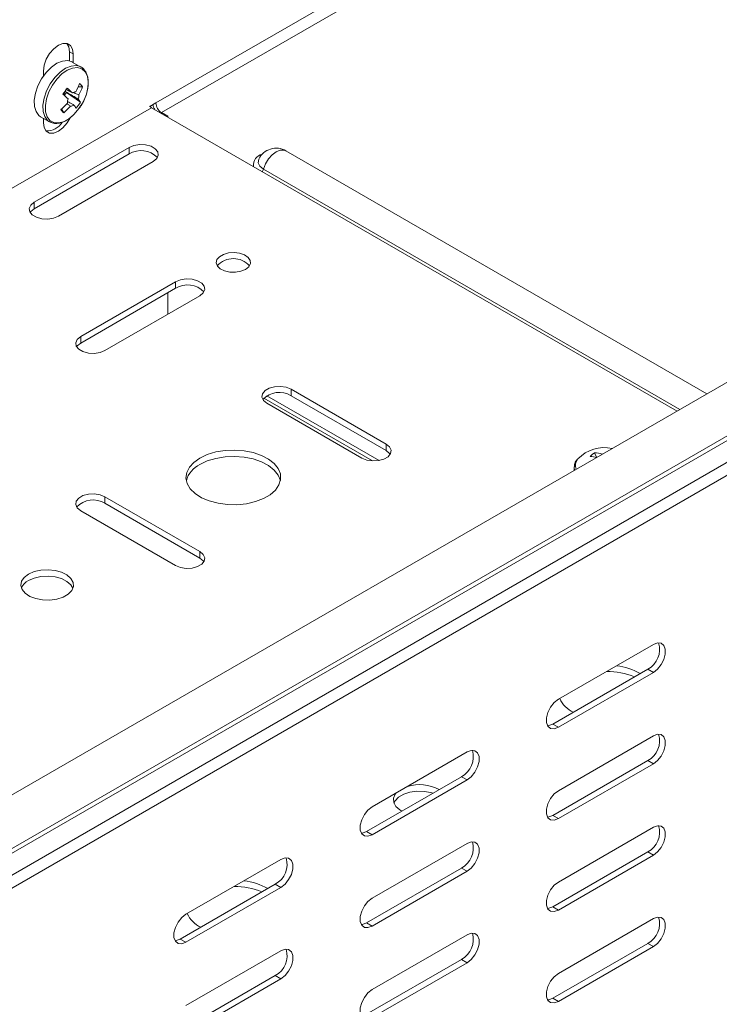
# Model space of a CAD drawing. Header units: millimetres. Extents: x -1726 to 4130, y -1450 to -192.
# Tile 10 of 20: x 2212 to 2345, y -1149 to -962. Entities that reach past the tile are written whole.
import ezdxf

# ---------------------------------------------------------------- set-up
doc = ezdxf.new("R2010")
doc.units = ezdxf.units.MM

msp = doc.modelspace()

# ---------------------------------------------------------------- linework, layer by layer
at = {"color": 7, "linetype": 'Continuous', "lineweight": 0}
for p, q in [((2352.4, -911.7), (2237.96, -977.76)), ((2352.31, -914.2), (2239.02, -979.6)), ((2222.25, -968.46), (2221.55, -968.05)), ((2237.1, -978.67), (1989.62, -1121.54)), ((2239.02, -979.77), (2239.02, -979.6)), ((2445.13, -984.85), (2197.65, -1127.72)), ((2446.03, -983.43), (2198.55, -1126.3)), ((2232.86, -987.44), (2232.86, -986.22)), ((2446.2, -988.39), (2198.71, -1131.26)), ((2447.11, -990.33), (2199.63, -1133.2)), ((2258.36, -990.36), (2337.38, -1035.98)), ((2214.83, -997.85), (2214.83, -996.63)), ((2241.7, -1012.95), (2241.7, -1011.73)), ((2223.67, -1023.36), (2223.67, -1022.14)), ((2263.62, -1033.37), (2263.62, -1032.14)), ((2281.65, -1043.77), (2281.65, -1042.55)), ((2317.37, -1046.98), (2317.44, -1047.49)), ((2228.26, -1053.78), (2228.26, -1052.55)), ((2246.3, -1064.18), (2246.3, -1062.96)), ((2332.39, -1085.91), (2331.33, -1085.3)), ((2314.35, -1096.32), (2313.29, -1095.71)), ((2332.39, -1103.26), (2331.33, -1102.65)), ((2297.03, -1106.32), (2295.97, -1105.71)), ((2314.35, -1113.67), (2313.29, -1113.06)), ((2279, -1116.73), (2277.94, -1116.12)), ((2332.39, -1120.61), (2331.33, -1120)), ((2297.03, -1123.67), (2295.97, -1123.06)), ((2261.68, -1126.73), (2260.61, -1126.12)), ((2314.35, -1131.02), (2313.29, -1130.41)), ((2279, -1134.08), (2277.94, -1133.47)), ((2243.64, -1137.14), (2242.58, -1136.53)), ((2332.39, -1137.96), (2331.33, -1137.35)), ((2297.03, -1141.02), (2295.97, -1140.41)), ((2261.68, -1144.08), (2260.61, -1143.47)), ((2314.35, -1148.37), (2313.29, -1147.76))]:
    msp.add_line(p, q, dxfattribs=at)
at = {"color": 7, "linetype": 'Continuous', "lineweight": 15}
for p, q in [((2221.55, -969.79), (2221.55, -968.05)), ((2223.72, -970.95), (2222.07, -970)), ((2222.25, -970.1), (2222.25, -968.46)), ((2216.6, -971.72), (2216.6, -972.64)), ((2220.57, -976.32), (2220.95, -975.8)), ((2220.72, -975.56), (2220.95, -975.8)), ((2223.62, -977.65), (2220.95, -975.8)), ((2224.04, -974.7), (2223.22, -974.69)), ((2440.97, -976.18), (2193.49, -1119.05)), ((2237.96, -977.76), (2236.8, -978.44)), ((2220.45, -979.65), (2220.05, -978.88)), ((2237.1, -978.67), (2336.88, -1036.27)), ((2240.19, -980.28), (2239.02, -979.6)), ((2216.07, -980.39), (2217.72, -981.34)), ((2216.6, -980.69), (2216.6, -981.52)), ((2217.64, -981.29), (2217.72, -981.34)), ((2240.19, -980.45), (2240.19, -980.28)), ((2232.86, -986.22), (2214.83, -996.63)), ((2342.56, -1032.99), (2262.63, -986.85)), ((2232.86, -987.44), (2214.83, -997.85)), ((2219.43, -999.28), (2237.46, -988.87)), ((2241.7, -1011.73), (2223.67, -1022.14)), ((2241.7, -1012.95), (2223.67, -1023.36)), ((2228.26, -1024.79), (2246.3, -1014.38)), ((2240.19, -1017.91), (2240.19, -1013.83)), ((2258.43, -1033.84), (2279.05, -1045.74)), ((2259.02, -1033.37), (2280.33, -1045.67)), ((2281.65, -1042.55), (2263.62, -1032.14)), ((2281.65, -1043.77), (2263.62, -1033.37)), ((2259.02, -1034.79), (2277.05, -1045.2)), ((2321.21, -1044.2), (2321.57, -1045.05)), ((2317.37, -1046.88), (2317.37, -1046.98)), ((2317.37, -1046.98), (2317.37, -1047.53)), ((2246.3, -1062.96), (2228.26, -1052.55)), ((2246.3, -1064.18), (2228.26, -1053.78)), ((2223.67, -1055.2), (2241.7, -1065.61)), ((2314.35, -1091.01), (2332.39, -1080.6)), ((2313.29, -1095.71), (2331.33, -1085.3)), ((2332.39, -1085.91), (2314.35, -1096.32)), ((2314.35, -1108.36), (2332.39, -1097.95)), ((2279, -1111.42), (2297.03, -1101.01)), ((2313.29, -1113.06), (2331.33, -1102.65)), ((2332.39, -1103.26), (2314.35, -1113.67)), ((2277.94, -1116.12), (2295.97, -1105.71)), ((2297.03, -1106.32), (2279, -1116.73)), ((2314.35, -1125.71), (2332.39, -1115.3)), ((2279, -1128.77), (2297.03, -1118.36)), ((2243.64, -1131.83), (2261.68, -1121.42)), ((2313.29, -1130.41), (2331.33, -1120)), ((2332.39, -1120.61), (2314.35, -1131.02)), ((2277.94, -1133.47), (2295.97, -1123.06)), ((2297.03, -1123.67), (2279, -1134.08)), ((2242.58, -1136.53), (2260.61, -1126.12)), ((2261.68, -1126.73), (2243.64, -1137.14)), ((2314.35, -1143.06), (2332.39, -1132.66)), ((2279, -1146.12), (2297.03, -1135.71)), ((2313.29, -1147.76), (2331.33, -1137.35)), ((2332.39, -1137.96), (2314.35, -1148.37)), ((2243.64, -1149.18), (2261.68, -1138.77)), ((2277.94, -1150.82), (2295.97, -1140.41)), ((2297.03, -1141.02), (2279, -1151.43)), ((2242.58, -1153.88), (2260.61, -1143.47)), ((2261.68, -1144.08), (2243.64, -1154.49))]:
    msp.add_line(p, q, dxfattribs=at)
at = {"color": 7, "linetype": 'Continuous', "lineweight": 15, "flags": 128}
for points in [[(2222.25, -968.46), (2222.12, -967.53), (2221.71, -966.85), (2221.09, -966.49), (2220.3, -966.48), (2219.43, -966.82), (2218.55, -967.49), (2217.76, -968.41), (2217.14, -969.49), (2216.74, -970.63), (2216.6, -971.72)], [(2221.55, -968.05), (2221.41, -967.12), (2221.04, -966.48)], [(2222.07, -970), (2222.04, -969.98), (2221.2, -969.73), (2220.22, -969.82), (2219.16, -970.24), (2218.11, -970.98), (2217.11, -971.98), (2216.24, -973.19), (2215.54, -974.52), (2215.07, -975.89), (2214.84, -977.22), (2214.89, -978.42), (2215.19, -979.42), (2215.74, -980.15), (2216.07, -980.39)], [(2223.72, -970.95), (2223.69, -970.93), (2223.44, -970.81)], [(2220.72, -975.56), (2220.74, -975.5), (2220.74, -975.49)], [(2222.31, -980.06), (2222.45, -979.92), (2223.35, -978.85)], [(2236.75, -978.39), (2236.9, -978.52), (2237.1, -978.67)], [(2216.6, -981.52), (2216.74, -982.45), (2217.14, -983.13), (2217.76, -983.49), (2218.55, -983.5), (2219.43, -983.15), (2220.3, -982.49), (2221.09, -981.57), (2221.65, -980.63)], [(2237.46, -988.87), (2238.1, -988.34), (2238.4, -987.71), (2238.3, -987.06), (2237.82, -986.47), (2237.02, -986.01), (2236, -985.73), (2234.88, -985.68), (2233.79, -985.84), (2232.86, -986.22)], [(2214.83, -996.63), (2214.18, -997.16), (2213.89, -997.79), (2213.99, -998.44), (2214.47, -999.03), (2215.26, -999.49), (2216.29, -999.77), (2217.41, -999.82), (2218.5, -999.65), (2219.43, -999.28)], [(2214.83, -997.85), (2214.18, -998.39), (2214.06, -998.57)], [(2254.96, -1009.38), (2255.58, -1008.88), (2255.88, -1008.29), (2255.84, -1007.67), (2255.45, -1007.1), (2254.76, -1006.62), (2253.84, -1006.31), (2252.79, -1006.18), (2251.73, -1006.26), (2250.77, -1006.53), (2250.01, -1006.97), (2249.54, -1007.52), (2249.41, -1008.13), (2249.63, -1008.74), (2250.18, -1009.27), (2251, -1009.67), (2251.99, -1009.89), (2253.06, -1009.92), (2254.09, -1009.74), (2254.96, -1009.38)], [(2246.3, -1014.38), (2246.94, -1013.85), (2247.24, -1013.22), (2247.14, -1012.57), (2246.66, -1011.98), (2245.86, -1011.52), (2244.84, -1011.24), (2243.71, -1011.19), (2242.62, -1011.36), (2241.7, -1011.73)], [(2223.67, -1022.14), (2223.02, -1022.67), (2222.73, -1023.3), (2222.83, -1023.95), (2223.3, -1024.54), (2224.1, -1025), (2225.13, -1025.28), (2226.25, -1025.34), (2227.34, -1025.17), (2228.26, -1024.79)], [(2223.67, -1023.36), (2223.02, -1023.9), (2222.89, -1024.08)], [(2263.62, -1032.14), (2262.7, -1031.77), (2261.6, -1031.6), (2260.48, -1031.65), (2259.46, -1031.93), (2258.66, -1032.39), (2258.18, -1032.98), (2258.08, -1033.63), (2258.38, -1034.26), (2259.02, -1034.79)], [(2277.05, -1045.2), (2277.98, -1045.58), (2279.07, -1045.75), (2280.19, -1045.69), (2281.22, -1045.41), (2282.02, -1044.95), (2282.49, -1044.36), (2282.59, -1043.71), (2282.3, -1043.08), (2281.65, -1042.55)], [(2246.3, -1045.2), (2245.14, -1046.02), (2244.3, -1046.95), (2243.8, -1047.96), (2243.66, -1049.01), (2243.89, -1050.05), (2244.48, -1051.05), (2245.41, -1051.95), (2246.63, -1052.73), (2248.09, -1053.35), (2249.75, -1053.79), (2251.52, -1054.03), (2253.34, -1054.06), (2255.14, -1053.87), (2256.83, -1053.48), (2258.35, -1052.9), (2259.63, -1052.16), (2260.64, -1051.28), (2261.31, -1050.31), (2261.63, -1049.27), (2261.59, -1048.22), (2261.18, -1047.2), (2260.42, -1046.24), (2259.34, -1045.39), (2257.99, -1044.69), (2256.42, -1044.16), (2254.69, -1043.82), (2252.89, -1043.68), (2251.07, -1043.76), (2249.32, -1044.05), (2247.71, -1044.54), (2246.3, -1045.2)], [(2261.6, -1049.49), (2261.59, -1049.45), (2261.18, -1048.42), (2260.42, -1047.47), (2259.34, -1046.62), (2257.99, -1045.91), (2256.42, -1045.38), (2254.69, -1045.04), (2252.89, -1044.91), (2251.07, -1044.99), (2249.32, -1045.28), (2247.71, -1045.76), (2246.3, -1046.43)], [(2282.42, -1044.49), (2282.3, -1044.31), (2281.65, -1043.77)], [(2322.78, -1044.41), (2322.76, -1044.41), (2322.66, -1044.44)], [(2228.26, -1052.55), (2227.34, -1052.18), (2226.25, -1052.01), (2225.13, -1052.06), (2224.1, -1052.34), (2223.3, -1052.8), (2222.83, -1053.39), (2222.73, -1054.04), (2223.02, -1054.67), (2223.67, -1055.2)], [(2241.7, -1065.61), (2242.62, -1065.99), (2243.71, -1066.16), (2244.84, -1066.1), (2245.86, -1065.82), (2246.66, -1065.36), (2247.14, -1064.77), (2247.24, -1064.12), (2246.94, -1063.49), (2246.3, -1062.96)], [(2247.07, -1064.9), (2246.94, -1064.72), (2246.3, -1064.18)], [(2213.77, -1067.25), (2212.95, -1067.87), (2212.45, -1068.6), (2212.31, -1069.39), (2212.54, -1070.16), (2213.12, -1070.87), (2214.02, -1071.46), (2215.16, -1071.89), (2216.45, -1072.13), (2217.82, -1072.16), (2219.14, -1071.97), (2220.33, -1071.59), (2221.29, -1071.03), (2221.96, -1070.35), (2222.28, -1069.58), (2222.23, -1068.8), (2221.82, -1068.05), (2221.07, -1067.39), (2220.05, -1066.87), (2218.82, -1066.54), (2217.47, -1066.4), (2216.12, -1066.48), (2214.85, -1066.77), (2213.77, -1067.25)], [(2222.19, -1069.9), (2221.82, -1069.27), (2221.07, -1068.61), (2220.05, -1068.1), (2218.82, -1067.76), (2217.47, -1067.63), (2216.12, -1067.71), (2214.85, -1068), (2213.77, -1068.47)], [(2332.39, -1080.6), (2333.17, -1080.31), (2333.86, -1080.37), (2334.38, -1080.78), (2334.65, -1081.49), (2334.65, -1082.41), (2334.38, -1083.43), (2333.86, -1084.43), (2333.17, -1085.29), (2332.39, -1085.91)], [(2314.35, -1096.32), (2313.57, -1096.61), (2312.88, -1096.55), (2312.36, -1096.14), (2312.09, -1095.43), (2312.09, -1094.51), (2312.36, -1093.49), (2312.88, -1092.48), (2313.57, -1091.62), (2314.35, -1091.01)], [(2312.29, -1096.02), (2312.51, -1096), (2313.29, -1095.71)], [(2332.39, -1097.95), (2333.17, -1097.66), (2333.86, -1097.72), (2334.38, -1098.13), (2334.65, -1098.84), (2334.65, -1099.76), (2334.38, -1100.78), (2333.86, -1101.79), (2333.17, -1102.65), (2332.39, -1103.26)], [(2297.03, -1101.01), (2297.82, -1100.72), (2298.51, -1100.78), (2299.02, -1101.19), (2299.29, -1101.9), (2299.29, -1102.82), (2299.02, -1103.84), (2298.51, -1104.84), (2297.82, -1105.7), (2297.03, -1106.32)], [(2290.54, -1108.84), (2290.16, -1108.73), (2288.86, -1108.49), (2287.5, -1108.46), (2286.18, -1108.65), (2284.99, -1109.03), (2284.03, -1109.59), (2283.36, -1110.27), (2283.13, -1110.72)], [(2314.35, -1113.67), (2313.57, -1113.96), (2312.88, -1113.9), (2312.36, -1113.49), (2312.09, -1112.78), (2312.09, -1111.86), (2312.36, -1110.84), (2312.88, -1109.83), (2313.57, -1108.98), (2314.35, -1108.36)], [(2283.58, -1108.78), (2283.36, -1109.05), (2283.04, -1109.81), (2283.09, -1110.6), (2283.5, -1111.35), (2284.25, -1112), (2284.65, -1112.24)], [(2279, -1116.73), (2278.21, -1117.02), (2277.52, -1116.96), (2277.01, -1116.55), (2276.74, -1115.84), (2276.74, -1114.92), (2277.01, -1113.9), (2277.52, -1112.89), (2278.21, -1112.03), (2279, -1111.42)], [(2312.29, -1113.37), (2312.51, -1113.35), (2313.29, -1113.06)], [(2276.93, -1116.43), (2277.15, -1116.41), (2277.94, -1116.12)], [(2332.39, -1115.3), (2333.17, -1115.01), (2333.86, -1115.07), (2334.38, -1115.48), (2334.65, -1116.19), (2334.65, -1117.11), (2334.38, -1118.14), (2333.86, -1119.14), (2333.17, -1120), (2332.39, -1120.61)], [(2297.03, -1118.36), (2297.82, -1118.07), (2298.51, -1118.13), (2299.02, -1118.54), (2299.29, -1119.25), (2299.29, -1120.17), (2299.02, -1121.19), (2298.51, -1122.2), (2297.82, -1123.06), (2297.03, -1123.67)], [(2261.68, -1121.42), (2262.46, -1121.13), (2263.15, -1121.19), (2263.67, -1121.6), (2263.94, -1122.31), (2263.94, -1123.23), (2263.67, -1124.25), (2263.15, -1125.25), (2262.46, -1126.11), (2261.68, -1126.73)], [(2314.35, -1131.02), (2313.57, -1131.31), (2312.88, -1131.25), (2312.36, -1130.84), (2312.09, -1130.13), (2312.09, -1129.21), (2312.36, -1128.19), (2312.88, -1127.19), (2313.57, -1126.33), (2314.35, -1125.71)], [(2279, -1134.08), (2278.21, -1134.37), (2277.52, -1134.31), (2277.01, -1133.9), (2276.74, -1133.19), (2276.74, -1132.27), (2277.01, -1131.25), (2277.52, -1130.25), (2278.21, -1129.39), (2279, -1128.77)], [(2312.29, -1130.72), (2312.51, -1130.7), (2313.29, -1130.41)], [(2243.64, -1137.14), (2242.86, -1137.43), (2242.17, -1137.37), (2241.65, -1136.96), (2241.38, -1136.25), (2241.38, -1135.33), (2241.65, -1134.31), (2242.17, -1133.3), (2242.86, -1132.44), (2243.64, -1131.83)], [(2332.39, -1132.66), (2333.17, -1132.36), (2333.86, -1132.42), (2334.38, -1132.83), (2334.65, -1133.54), (2334.65, -1134.46), (2334.38, -1135.49), (2333.86, -1136.49), (2333.17, -1137.35), (2332.39, -1137.96)], [(2276.93, -1133.78), (2277.15, -1133.76), (2277.94, -1133.47)], [(2241.58, -1136.84), (2241.8, -1136.82), (2242.58, -1136.53)], [(2297.03, -1135.71), (2297.82, -1135.42), (2298.51, -1135.48), (2299.02, -1135.89), (2299.29, -1136.6), (2299.29, -1137.52), (2299.02, -1138.55), (2298.51, -1139.55), (2297.82, -1140.41), (2297.03, -1141.02)], [(2261.68, -1138.77), (2262.46, -1138.48), (2263.15, -1138.54), (2263.67, -1138.95), (2263.94, -1139.66), (2263.94, -1140.58), (2263.67, -1141.6), (2263.15, -1142.61), (2262.46, -1143.47), (2261.68, -1144.08)], [(2314.35, -1148.37), (2313.57, -1148.67), (2312.88, -1148.6), (2312.36, -1148.19), (2312.09, -1147.49), (2312.09, -1146.56), (2312.36, -1145.54), (2312.88, -1144.54), (2313.57, -1143.68), (2314.35, -1143.06)], [(2279, -1151.43), (2278.21, -1151.72), (2277.52, -1151.66), (2277.01, -1151.25), (2276.74, -1150.54), (2276.74, -1149.62), (2277.01, -1148.6), (2277.52, -1147.6), (2278.21, -1146.74), (2279, -1146.12)], [(2312.29, -1148.07), (2312.51, -1148.05), (2313.29, -1147.76)]]:
    msp.add_lwpolyline(points, dxfattribs=at)
at = {"color": 7, "linetype": 'Continuous', "lineweight": 0, "flags": 128}
for points in [[(2223.44, -970.81), (2222.84, -970.68), (2221.86, -970.76), (2220.81, -971.19), (2219.75, -971.93), (2218.75, -972.93), (2217.88, -974.14), (2217.18, -975.47), (2216.71, -976.84), (2216.49, -978.17), (2216.53, -979.37), (2216.84, -980.37), (2217.39, -981.1), (2217.64, -981.29)], [(2223.35, -978.85), (2224.12, -977.62), (2224.68, -976.31), (2225.02, -975), (2225.11, -973.78), (2224.94, -972.71), (2224.52, -971.87), (2223.89, -971.31), (2223.07, -971.06), (2222.13, -971.15), (2221.12, -971.56), (2220.1, -972.27), (2219.14, -973.23), (2218.3, -974.39), (2217.63, -975.67), (2217.17, -976.99), (2216.96, -978.27), (2217, -979.43), (2217.3, -980.39), (2217.83, -981.09), (2218.56, -981.5), (2219.44, -981.58), (2220.43, -981.33), (2221.45, -980.77), (2222.31, -980.06)], [(2262.63, -986.85), (2262.26, -986.71), (2261.56, -986.72), (2260.79, -987.03), (2260.02, -987.61), (2259.32, -988.41), (2258.75, -989.36), (2258.36, -990.36)], [(2257.49, -988.42), (2257.47, -988.45), (2257.37, -989.13), (2257.68, -989.8), (2258.36, -990.36)]]:
    msp.add_lwpolyline(points, dxfattribs=at)
at = {"color": 7, "linetype": 'Continuous', "lineweight": 15}
for centre, radius, start, end in [((2203.94, -963.34), 20.74, 322.0985, 325.9814), ((2218.66, -974.95), 2.15, 325.1347, 343.7001), ((2201.38, -996.91), 29.54, 45.4146, 48.0548), ((2222.78, -976.71), 1.07, 92.2523, 128.2048), ((2213.11, -970.17), 11.07, 330.3917, 339.3688), ((2213.68, -970.79), 11.07, 330.3917, 339.3697), ((2219.81, -978.02), 5.38, 38.1001, 47.1119), ((2212, -969.45), 12.4, 309.446, 317.7691), ((2200.52, -998.09), 29.59, 45.4181, 48.0533), ((2222.97, -977.64), 1.79, 159.1691, 184.4852), ((2215.28, -972.47), 9.81, 319.934, 328.1459), ((2221.52, -976.4), 1.79, 339.1691, 4.4852), ((2219.56, -980.03), 4.7, 30.4835, 39.4875), ((2240.26, -977.66), 2.31, 182.6055, 237.3945), ((2232.15, -968.31), 16.29, 221.119, 224.093), ((2212.57, -970.07), 12.4, 309.4458, 317.7688), ((2221.71, -977.34), 1.07, 272.2526, 308.2048), ((2218.74, -981.17), 4.71, 30.4824, 39.4849), ((2241.24, -977.07), 4.02, 195.0581, 209.1833), ((2217.19, -979.59), 3.5, 268.5279, 327.7067), ((2235.11, -991.1), 4.29, 43.313, 121.5346), ((2260.79, -990.04), 3.68, 60.0027, 153.9384), ((2252.66, -1011.51), 4.18, 42.719, 137.2811), ((2243.95, -1016.61), 4.29, 43.313, 121.5346), ((2261.37, -1037.02), 4.29, 58.4656, 136.687), ((2323.12, -1050.3), 7.09, 77.9479, 135.7867), ((2324.64, -1049.04), 5.93, 125.3536, 135.4727), ((2319.83, -1052.85), 7.99, 76.9055, 85.8472), ((2320.62, -1052.25), 8.07, 75.356, 85.8206), ((2248.32, -1050.74), 4.76, 115.1115, 164.7909), ((2226.02, -1057.44), 4.29, 58.4648, 136.6877), ((2214.97, -1070.96), 2.77, 115.7824, 157.432), ((2329.28, -1081.52), 4.29, 298.4622, 16.6981), ((2323.54, -1099.43), 13.71, 67.5267, 90.1275), ((2324.07, -1096.23), 11.67, 60.0209, 83.4542), ((2319.6, -1088.49), 5.54, 205.4342, 244.0017), ((2329.28, -1098.87), 4.29, 298.4622, 16.6982), ((2293.92, -1101.93), 4.29, 298.4618, 16.6986), ((2288, -1114.77), 7.58, 60.6718, 107.561), ((2329.28, -1116.22), 4.29, 298.4622, 16.6982), ((2293.92, -1119.28), 4.29, 298.4617, 16.6986), ((2258.57, -1122.34), 4.29, 298.4605, 16.6998), ((2253.36, -1137.05), 11.67, 60.0219, 83.4527), ((2252.83, -1140.25), 13.71, 67.5266, 90.127), ((2248.89, -1129.31), 5.54, 205.4331, 244.0013), ((2329.28, -1133.58), 4.29, 298.4622, 16.6982), ((2293.92, -1136.63), 4.29, 298.4617, 16.6987), ((2258.57, -1139.69), 4.29, 298.4605, 16.6998)]:
    msp.add_arc(centre, radius, start, end, dxfattribs=at)
at = {"color": 7, "linetype": 'Continuous', "lineweight": 0}
for centre, radius, start, end in [((2258.67, -989.62), 2.21, 103.5005, 185.777), ((2256.76, -989.9), 1.67, 326.7516, 344.0398), ((2319.69, -1046.62), 2.09, 142.8011, 199.8704)]:
    msp.add_arc(centre, radius, start, end, dxfattribs=at)
at = {"color": 7, "linetype": 'Continuous', "lineweight": 15}
for points, knots in [([(2223.35, -978.85), (2223.49, -978.66), (2223.89, -978.08), (2224.43, -977.05), (2224.88, -975.77), (2225.12, -974.51), (2225.13, -973.33), (2224.89, -972.28), (2224.38, -971.45), (2223.84, -970.95), (2223.46, -970.84), (2223.38, -970.82)], [0, 0, 0, 0, 0.067226, 0.194623, 0.322438, 0.450798, 0.580101, 0.710421, 0.83956, 0.963505, 1, 1, 1, 1]), ([(2223.19, -977.04), (2223.1, -976.99), (2222.33, -976.52), (2221.5, -976.03), (2220.77, -975.59), (2220.72, -975.56)], [0, 0, 0, 0, 0.11277, 0.941791, 1, 1, 1, 1]), ([(2220.86, -975.17), (2221.19, -975.36), (2221.61, -975.59), (2222.03, -975.82), (2222.12, -975.87)], [0, 0, 0, 0, 0.797783, 1, 1, 1, 1]), ([(2222.26, -975.79), (2222.51, -975.9), (2222.86, -976.06), (2223.21, -976.22), (2223.31, -976.26)], [0, 0, 0, 0, 0.729284, 1, 1, 1, 1]), ([(2221.19, -977.47), (2221.49, -977.65), (2221.88, -977.89), (2222.28, -978.12), (2222.37, -978.18)], [0, 0, 0, 0, 0.763205, 1, 1, 1, 1]), ([(2221.75, -978.41), (2221.67, -978.35), (2221.44, -978.19), (2221.22, -978.02), (2221.08, -977.92)], [0, 0, 0, 0, 0.36813, 1, 1, 1, 1]), ([(2217.65, -981.25), (2217.78, -981.34), (2218.16, -981.6), (2218.93, -981.71), (2219.87, -981.59), (2220.85, -981.18), (2221.68, -980.65), (2222.14, -980.19), (2222.3, -980.04)], [0, 0, 0, 0, 0.109097, 0.299822, 0.491944, 0.691616, 0.896892, 1, 1, 1, 1]), ([(2317.91, -1045.49), (2317.82, -1045.6), (2317.55, -1045.94), (2317.38, -1046.42), (2317.4, -1046.78), (2317.41, -1046.86)], [0, 0, 0, 0, 0.26322, 0.833701, 1, 1, 1, 1])]:
    msp.add_open_spline(points, degree=3, knots=knots, dxfattribs=at)

doc.saveas('drawing.dxf')
